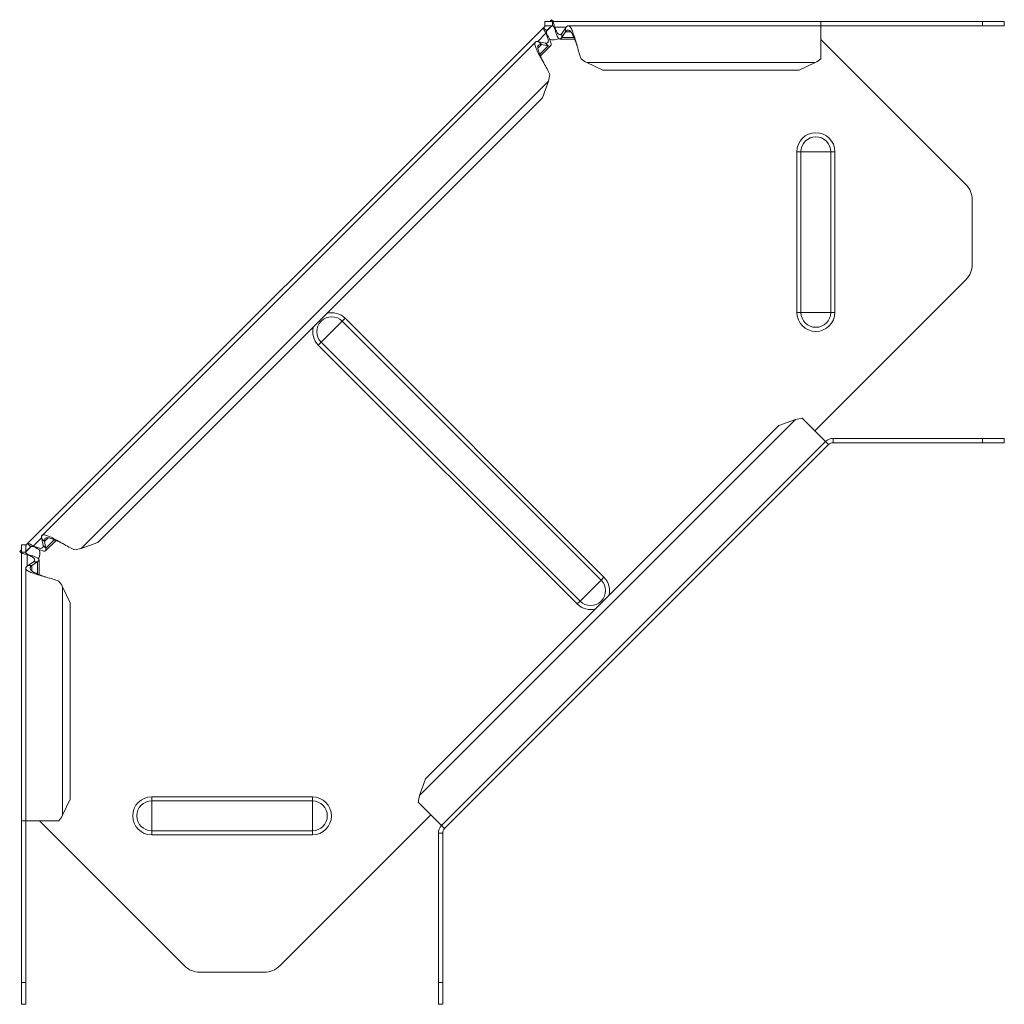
# Model space of a CAD drawing. Header units: millimetres. Extents: x -119 to 1501, y -7903 to 292.
# Tile 7 of 11: x -115 to 112, y -875 to -648. Entities that reach past the tile are written whole.
import ezdxf

# ---------------------------------------------------------------- set-up
doc = ezdxf.new("R2010")
doc.units = ezdxf.units.MM

msp = doc.modelspace()

# ---------------------------------------------------------------- linework, layer by layer
at = {"color": 7, "linetype": 'Continuous', "lineweight": 15}
for p, q in [((6.96, -648.55), (7.35, -648.16)), ((7.35, -648.16), (7.74, -648.55)), ((5.51, -650), (-113.27, -768.78)), ((5.51, -650), (5.96, -649.55)), ((5.51, -650), (6.22, -650.71)), ((5.81, -648.55), (5.81, -649.55)), ((7.51, -648.55), (5.81, -648.55)), ((7.51, -649.55), (5.81, -649.55)), ((6.22, -650.71), (7.37, -649.55)), ((69.34, -648.55), (7.51, -648.55)), ((7.51, -648.55), (7.51, -649.55)), ((8.03, -650.13), (8.03, -649.85)), ((9.71, -651.35), (10.57, -650.08)), ((10.57, -650.08), (10.57, -650.96)), ((69.34, -649.55), (11.18, -649.55)), ((69.34, -649.55), (69.34, -648.55)), ((69.34, -648.55), (106.55, -648.55)), ((69.34, -657.14), (69.34, -649.55)), ((69.34, -649.55), (106.55, -649.55)), ((106.55, -648.55), (111.55, -648.55)), ((111.55, -649.55), (106.55, -649.55)), ((111.55, -648.55), (111.55, -649.55)), ((6.05, -651.29), (6.25, -651.49)), ((9.25, -652.65), (12.64, -652.65)), ((9.71, -652.24), (10.57, -650.96)), ((9.71, -651.35), (9.71, -652.24)), ((69.34, -652.71), (102.71, -686.07)), ((3.62, -653.31), (-109.96, -766.88)), ((4.43, -653.25), (5.05, -653.87)), ((4.43, -653.25), (5.93, -653.54)), ((4.78, -656.52), (7.17, -654.13)), ((5.05, -653.87), (6.55, -654.17)), ((5.93, -653.54), (6.55, -654.17)), ((5.42, -657.93), (5.41, -657.92)), ((15.42, -658.02), (19.12, -659.76)), ((64.34, -659.76), (68.04, -658.02)), ((64.34, -659.76), (19.12, -659.76)), ((5.23, -666.14), (6.61, -662.29)), ((5.23, -666.14), (-97.13, -768.49)), ((104.17, -704.5), (104.17, -689.61)), ((102.71, -708.03), (67.93, -742.81)), ((63.5, -740.21), (59.65, -741.6)), ((70.41, -745.29), (65.04, -739.92)), ((59.65, -741.6), (-21.67, -822.92)), ((-17.98, -833.67), (70.41, -745.29)), ((71.11, -745.99), (70.41, -745.29)), ((72.17, -744.55), (106.55, -744.55)), ((72.17, -745.55), (106.55, -745.55)), ((106.55, -744.55), (111.55, -744.55)), ((111.55, -745.55), (106.55, -745.55)), ((111.55, -744.55), (111.55, -745.55)), ((71.11, -745.99), (-17.28, -834.38)), ((-110.02, -767.69), (-109.4, -768.32)), ((-109.73, -769.2), (-110.02, -767.69)), ((-109.1, -769.82), (-109.4, -768.32)), ((-109.14, -770.44), (-106.74, -768.04)), ((-115.1, -770.61), (-114.72, -770.23)), ((-115.1, -770.61), (-114.72, -771)), ((-114.72, -769.07), (-114.72, -770.77)), ((-114.72, -769.07), (-113.72, -769.07)), ((-113.72, -769.23), (-113.27, -768.78)), ((-113.72, -769.07), (-113.72, -770.77)), ((-113.72, -770.64), (-112.56, -769.48)), ((-112.56, -769.48), (-113.27, -768.78)), ((-111.78, -769.52), (-111.98, -769.32)), ((-109.73, -769.2), (-109.1, -769.82)), ((-100.98, -769.88), (-97.13, -768.49)), ((-114.72, -770.77), (-113.72, -770.77)), ((-114.72, -770.77), (-114.72, -832.61)), ((-113.42, -771.3), (-113.14, -771.3)), ((-110.62, -775.9), (-110.62, -772.52)), ((-113.72, -774.45), (-113.72, -832.61)), ((-113.19, -773.83), (-111.92, -772.98)), ((-113.19, -773.83), (-112.3, -773.83)), ((-112.3, -773.83), (-111.03, -772.98)), ((-111.92, -772.98), (-111.03, -772.98)), ((-103.5, -782.39), (-105.24, -778.69)), ((-103.5, -782.39), (-103.5, -827.61)), ((-21.67, -822.92), (-23.05, -826.76)), ((-105.24, -831.31), (-103.5, -827.61)), ((-23.35, -828.31), (-17.98, -833.67)), ((-20.46, -831.2), (-55.24, -865.98)), ((-114.72, -832.61), (-113.72, -832.61)), ((-114.72, -869.82), (-114.72, -832.61)), ((-113.72, -832.61), (-106.13, -832.61)), ((-113.72, -869.82), (-113.72, -832.61)), ((-77.19, -865.98), (-110.56, -832.61)), ((-18.19, -833.46), (-17.28, -834.38)), ((-18.72, -835.44), (-18.72, -869.82)), ((-17.72, -835.44), (-17.72, -869.82)), ((-73.66, -867.44), (-58.77, -867.44)), ((-114.72, -874.82), (-114.72, -869.82)), ((-113.72, -869.82), (-113.72, -874.82)), ((-18.72, -874.82), (-18.72, -869.82)), ((-17.72, -869.82), (-17.72, -874.82)), ((-113.72, -874.82), (-114.72, -874.82)), ((-17.72, -874.82), (-18.72, -874.82))]:
    msp.add_line(p, q, dxfattribs=at)
at = {"color": 7, "linetype": 'Continuous', "lineweight": 0}
for p, q in [((10.78, -649.85), (8.03, -649.85)), ((106.55, -649.55), (106.55, -648.55)), ((6.05, -651.29), (4.11, -653.23)), ((12.47, -652.24), (9.71, -652.24)), ((11.77, -650.96), (10.57, -650.96)), ((5.05, -653.87), (4.2, -654.72)), ((6.55, -654.17), (4.6, -656.11)), ((68.04, -658.02), (15.42, -658.02)), ((6.61, -662.29), (-100.98, -769.88)), ((64.74, -678.55), (63.81, -678.55)), ((63.81, -678.55), (63.81, -715.55)), ((71.61, -678.55), (64.74, -678.55)), ((64.74, -678.55), (64.74, -715.55)), ((71.61, -678.55), (71.61, -715.55)), ((72.54, -678.55), (71.61, -678.55)), ((72.54, -678.55), (72.54, -715.55)), ((64.74, -715.55), (63.81, -715.55)), ((71.61, -715.55), (64.74, -715.55)), ((72.54, -715.55), (71.61, -715.55)), ((-45.7, -722.43), (-40.84, -717.57)), ((-40.84, -717.57), (-40.18, -716.91)), ((-40.84, -717.57), (18.74, -777.15)), ((-40.18, -716.91), (19.4, -776.49)), ((-46.36, -723.09), (-45.7, -722.43)), ((-45.7, -722.43), (13.88, -782.01)), ((-46.36, -723.09), (13.22, -782.67)), ((63.5, -740.21), (-23.05, -826.76)), ((72.17, -745.55), (72.17, -744.55)), ((106.55, -745.55), (106.55, -744.55)), ((-110.04, -767.38), (-111.98, -769.32)), ((-108.55, -767.47), (-109.4, -768.32)), ((-107.15, -767.87), (-109.1, -769.82)), ((-113.42, -771.3), (-113.42, -774.05)), ((-112.3, -773.83), (-112.3, -775.04)), ((-111.03, -772.98), (-111.03, -775.74)), ((13.88, -782.01), (18.74, -777.15)), ((18.74, -777.15), (19.4, -776.49)), ((-105.24, -778.69), (-105.24, -831.31)), ((13.22, -782.67), (13.88, -782.01)), ((-84.72, -828.01), (-84.72, -827.07)), ((-84.72, -827.07), (-47.72, -827.07)), ((-47.72, -828.01), (-47.72, -827.07)), ((-84.72, -834.87), (-84.72, -828.01)), ((-84.72, -828.01), (-47.72, -828.01)), ((-47.72, -834.87), (-47.72, -828.01)), ((-84.72, -834.87), (-47.72, -834.87)), ((-84.72, -835.81), (-84.72, -834.87)), ((-84.72, -835.81), (-47.72, -835.81)), ((-47.72, -835.81), (-47.72, -834.87)), ((-17.72, -835.44), (-18.72, -835.44)), ((-114.72, -869.82), (-113.72, -869.82)), ((-18.72, -869.82), (-17.72, -869.82))]:
    msp.add_line(p, q, dxfattribs=at)
at = {"color": 7, "linetype": 'Continuous', "lineweight": 15}
for centre, radius, start, end in [((7.82, -650.32), 2.5, 245.9796, 298.0633), ((99.17, -689.61), 5, 0, 45), ((99.17, -704.5), 5, 315, 0), ((72.17, -747.05), 2.5, 90, 135), ((72.17, -747.05), 1.5, 90, 135), ((-112.95, -771.09), 2.5, 331.6489, 23.309), ((-16.22, -835.44), 2.5, 135, 180), ((-16.22, -835.44), 1.5, 135, 180), ((-73.66, -862.44), 5, 225, 270), ((-58.77, -862.44), 5, 270, 315)]:
    msp.add_arc(centre, radius, start, end, dxfattribs=at)
at = {"color": 7, "linetype": 'Continuous', "lineweight": 0}
for centre, radius, start, end in [((68.17, -678.55), 4.37, 0, 180), ((68.17, -678.55), 3.43, 0, 180), ((-43.27, -720), 4.37, 45, 105.228), ((68.17, -715.55), 4.37, 180, 0), ((68.17, -715.55), 3.43, 180, 0), ((-43.27, -720), 3.43, 45, 225), ((-43.27, -720), 4.37, 164.772, 225), ((16.31, -779.58), 3.43, 225, 45), ((16.31, -779.58), 4.37, 344.772, 45), ((16.31, -779.58), 4.37, 225, 285.228), ((-84.72, -831.44), 4.37, 90, 270), ((-47.72, -831.44), 4.37, 270, 90), ((-84.72, -831.44), 3.43, 90, 270), ((-47.72, -831.44), 3.43, 270, 90)]:
    msp.add_arc(centre, radius, start, end, dxfattribs=at)
at = {"color": 7, "linetype": 'Continuous', "lineweight": 15}
for points, knots in [([(6.05, -651.29), (5.85, -650.97), (5.68, -650.67), (5.47, -650.22), (5.45, -650.06), (5.51, -650)], [0, 0, 0, 0, 0.5, 0.5, 1, 1, 1, 1]), ([(7.15, -649.77), (6.85, -650.06), (6.47, -650.42), (6.21, -650.79), (6.15, -650.87)], [0, 0, 0, 0, 0.782551, 1, 1, 1, 1]), ([(7.51, -648.55), (7.59, -648.55), (7.68, -648.68), (7.86, -649.14), (7.95, -649.48), (8.03, -649.85)], [0, 0, 0, 0, 0.5, 0.5, 1, 1, 1, 1]), ([(7.51, -649.55), (7.59, -649.55), (7.68, -649.61), (7.86, -649.82), (7.95, -649.96), (8.03, -650.13)], [0, 0, 0, 0, 0.5, 0.5, 1, 1, 1, 1]), ([(8.03, -649.85), (8.17, -650.2), (8.31, -650.53), (8.59, -651.09), (8.73, -651.31), (9.01, -651.59), (9.15, -651.66), (9.43, -651.63), (9.57, -651.53), (9.71, -651.35)], [0, 0, 0, 0, 0.25, 0.25, 0.5, 0.5, 0.75, 0.75, 1, 1, 1, 1]), ([(8.03, -650.13), (8.17, -650.63), (8.31, -651.09), (8.59, -651.86), (8.73, -652.17), (9.01, -652.57), (9.15, -652.67), (9.43, -652.62), (9.57, -652.48), (9.71, -652.24)], [0, 0, 0, 0, 0.25, 0.25, 0.5, 0.5, 0.75, 0.75, 1, 1, 1, 1]), ([(10.57, -650.08), (10.71, -649.83), (10.86, -649.67), (11.16, -649.52), (11.31, -649.54), (11.6, -649.77), (11.75, -649.97), (12.05, -650.54), (12.19, -650.9), (12.49, -651.74), (12.64, -652.22), (12.93, -653.23), (13.08, -653.76), (13.38, -654.81), (13.53, -655.34), (13.82, -656.31), (13.97, -656.76), (14.12, -657.14)], [0, 0, 0, 0, 0.125, 0.125, 0.25, 0.25, 0.375, 0.375, 0.5, 0.5, 0.625, 0.625, 0.75, 0.75, 0.875, 0.875, 1, 1, 1, 1]), ([(5.93, -653.54), (6.15, -653.57), (6.32, -653.54), (6.54, -653.37), (6.59, -653.22), (6.59, -652.82), (6.53, -652.56), (6.34, -651.97), (6.2, -651.64), (6.05, -651.29)], [0, 0, 0, 0, 0.25, 0.25, 0.5, 0.5, 0.75, 0.75, 1, 1, 1, 1]), ([(6.25, -651.49), (6.2, -651.31), (6.15, -651.14), (6.13, -650.87), (6.15, -650.77), (6.22, -650.71)], [0, 0, 0, 0, 0.5, 0.5, 1, 1, 1, 1]), ([(6.55, -654.17), (6.82, -654.24), (7.02, -654.24), (7.25, -654.08), (7.29, -653.91), (7.2, -653.43), (7.08, -653.11), (6.73, -652.37), (6.5, -651.94), (6.25, -651.49)], [0, 0, 0, 0, 0.25, 0.25, 0.5, 0.5, 0.75, 0.75, 1, 1, 1, 1]), ([(10.57, -650.96), (10.71, -650.81), (11.01, -650.5), (11.45, -650.57), (11.9, -651.04), (12.34, -651.88), (12.77, -652.95), (13.05, -653.73), (13.18, -654.09)], [0, 0, 0, 0, 0.170051, 0.340102, 0.510153, 0.680204, 0.850255, 1, 1, 1, 1]), ([(6.9, -660.75), (6.74, -660.37), (6.53, -659.95), (6.05, -659.05), (5.78, -658.58), (5.25, -657.62), (4.97, -657.14), (4.47, -656.22), (4.24, -655.78), (3.85, -654.98), (3.7, -654.62), (3.51, -654.01), (3.47, -653.76), (3.52, -653.39), (3.61, -653.27), (3.92, -653.16), (4.15, -653.18), (4.43, -653.25)], [0, 0, 0, 0, 0.125, 0.125, 0.25, 0.25, 0.375, 0.375, 0.5, 0.5, 0.625, 0.625, 0.75, 0.75, 0.875, 0.875, 1, 1, 1, 1]), ([(5.41, -657.93), (5.25, -657.58), (4.9, -656.83), (4.44, -655.78), (4.16, -654.86), (4.14, -654.22), (4.41, -653.85), (4.84, -653.86), (5.05, -653.87)], [0, 0, 0, 0, 0.149936, 0.319949, 0.489961, 0.659974, 0.829987, 1, 1, 1, 1]), ([(-110.02, -767.69), (-110.09, -767.41), (-110.11, -767.19), (-110, -766.88), (-109.88, -766.79), (-109.51, -766.74), (-109.26, -766.78), (-108.65, -766.97), (-108.29, -767.12), (-107.49, -767.51), (-107.05, -767.74), (-106.12, -768.24), (-105.64, -768.51), (-104.69, -769.05), (-104.21, -769.32), (-103.32, -769.79), (-102.9, -770.01), (-102.52, -770.17)], [0, 0, 0, 0, 0.125, 0.125, 0.25, 0.25, 0.375, 0.375, 0.5, 0.5, 0.625, 0.625, 0.75, 0.75, 0.875, 0.875, 1, 1, 1, 1]), ([(-109.4, -768.32), (-109.4, -768.1), (-109.41, -767.67), (-109.05, -767.41), (-108.41, -767.43), (-107.49, -767.71), (-106.45, -768.16), (-105.71, -768.51), (-105.37, -768.67)], [0, 0, 0, 0, 0.17079, 0.341579, 0.512369, 0.683158, 0.853948, 1, 1, 1, 1]), ([(-112.4, -769.42), (-112.48, -769.48), (-112.85, -769.75), (-113.22, -770.13), (-113.5, -770.42)], [0, 0, 0, 0, 0.229365, 1, 1, 1, 1]), ([(-113.27, -768.78), (-113.2, -768.71), (-113.05, -768.74), (-112.6, -768.95), (-112.3, -769.12), (-111.98, -769.32)], [0, 0, 0, 0, 0.5, 0.5, 1, 1, 1, 1]), ([(-112.56, -769.48), (-112.5, -769.42), (-112.39, -769.4), (-112.12, -769.42), (-111.96, -769.46), (-111.78, -769.52)], [0, 0, 0, 0, 0.5, 0.5, 1, 1, 1, 1]), ([(-111.98, -769.32), (-111.63, -769.47), (-111.29, -769.61), (-110.71, -769.8), (-110.45, -769.86), (-110.05, -769.86), (-109.9, -769.81), (-109.73, -769.59), (-109.7, -769.42), (-109.73, -769.2)], [0, 0, 0, 0, 0.25, 0.25, 0.5, 0.5, 0.75, 0.75, 1, 1, 1, 1]), ([(-111.78, -769.52), (-111.33, -769.77), (-110.9, -770), (-110.16, -770.35), (-109.84, -770.47), (-109.36, -770.55), (-109.19, -770.52), (-109.03, -770.29), (-109.03, -770.09), (-109.1, -769.82)], [0, 0, 0, 0, 0.25, 0.25, 0.5, 0.5, 0.75, 0.75, 1, 1, 1, 1]), ([(-113.42, -771.3), (-113.79, -771.21), (-114.12, -771.13), (-114.59, -770.95), (-114.72, -770.86), (-114.72, -770.77)], [0, 0, 0, 0, 0.5, 0.5, 1, 1, 1, 1]), ([(-113.14, -771.3), (-113.3, -771.21), (-113.45, -771.13), (-113.66, -770.95), (-113.72, -770.86), (-113.72, -770.77)], [0, 0, 0, 0, 0.5, 0.5, 1, 1, 1, 1]), ([(-111.92, -772.98), (-111.74, -772.84), (-111.64, -772.7), (-111.61, -772.42), (-111.67, -772.28), (-111.96, -772), (-112.18, -771.86), (-112.73, -771.58), (-113.06, -771.44), (-113.42, -771.3)], [0, 0, 0, 0, 0.25, 0.25, 0.5, 0.5, 0.75, 0.75, 1, 1, 1, 1]), ([(-111.03, -772.98), (-110.79, -772.84), (-110.65, -772.7), (-110.6, -772.42), (-110.69, -772.28), (-111.1, -772), (-111.4, -771.86), (-112.18, -771.58), (-112.64, -771.44), (-113.14, -771.3)], [0, 0, 0, 0, 0.25, 0.25, 0.5, 0.5, 0.75, 0.75, 1, 1, 1, 1]), ([(-106.13, -777.39), (-106.51, -777.24), (-106.96, -777.09), (-107.93, -776.79), (-108.46, -776.65), (-109.51, -776.35), (-110.04, -776.2), (-111.05, -775.91), (-111.53, -775.76), (-112.37, -775.46), (-112.73, -775.31), (-113.3, -775.02), (-113.5, -774.87), (-113.72, -774.57), (-113.75, -774.43), (-113.6, -774.13), (-113.43, -773.98), (-113.19, -773.83)], [0, 0, 0, 0, 0.125, 0.125, 0.25, 0.25, 0.375, 0.375, 0.5, 0.5, 0.625, 0.625, 0.75, 0.75, 0.875, 0.875, 1, 1, 1, 1]), ([(-109.18, -776.45), (-109.54, -776.31), (-110.32, -776.04), (-111.38, -775.61), (-112.23, -775.17), (-112.7, -774.72), (-112.77, -774.28), (-112.46, -773.98), (-112.3, -773.83)], [0, 0, 0, 0, 0.149745, 0.319796, 0.489847, 0.659898, 0.829949, 1, 1, 1, 1])]:
    msp.add_open_spline(points, degree=3, knots=knots, dxfattribs=at)
for points in [[(14.12, -657.14), (14.55, -657.49), (14.98, -657.79), (15.42, -658.02)], [(68.04, -658.02), (68.48, -657.79), (68.91, -657.49), (69.34, -657.14)], [(6.61, -662.29), (6.75, -661.82), (6.85, -661.31), (6.9, -660.75)], [(65.04, -739.92), (64.48, -739.98), (63.96, -740.07), (63.5, -740.21)], [(-102.52, -770.17), (-101.96, -770.12), (-101.44, -770.02), (-100.98, -769.88)], [(-105.24, -778.69), (-105.47, -778.25), (-105.77, -777.82), (-106.13, -777.39)], [(-23.05, -826.76), (-23.2, -827.23), (-23.29, -827.75), (-23.35, -828.31)], [(-106.13, -832.61), (-105.77, -832.18), (-105.47, -831.75), (-105.24, -831.31)]]:
    msp.add_open_spline(points, degree=3, dxfattribs=at)

doc.saveas('drawing.dxf')
